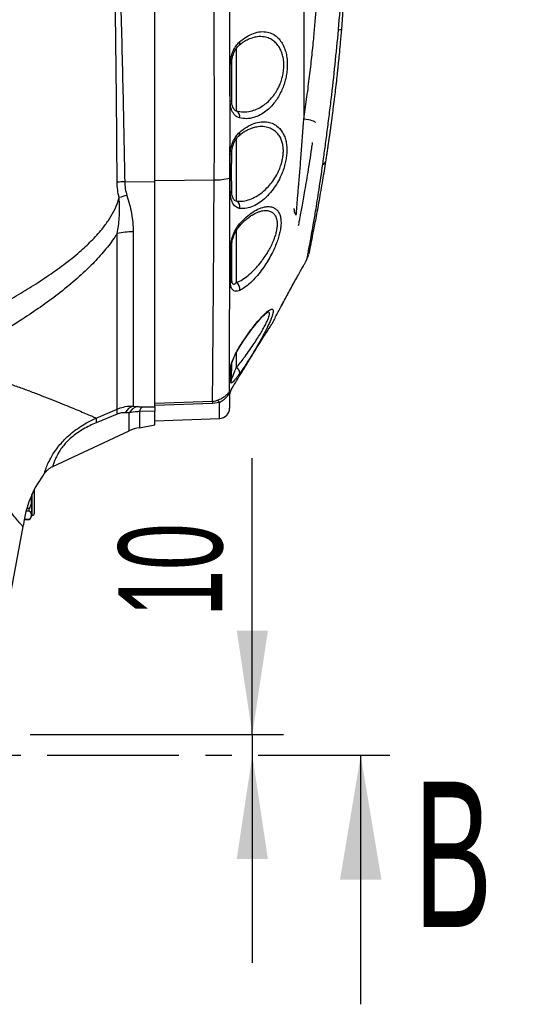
# Model space of a CAD drawing. Extents: x 0 to 8410, y 0 to 5940.
# Tile 81 of 110: x 5861 to 6109, y 4009 to 4484. Entities that reach past the tile are written whole.
import ezdxf

# ---------------------------------------------------------------- set-up
doc = ezdxf.new("R2010")
doc.units = 0
doc.header["$LTSCALE"] = 10
doc.linetypes.add('CENTER', pattern=[10.16, 6.35, -1.27, 1.27, -1.27])
doc.layers.get('0').update_dxf_attribs({"linetype": 'CONTINUOUS'})
doc.styles.add('SLDTEXTSTYLE0', font='TXT', dxfattribs={"width": 0.605})
doc.dimstyles.new('SLDDIMSTYLE11', dxfattribs={"dimtxt": 50, "dimasz": 50, "dimexe": 0, "dimexo": 0.0625, "dimgap": 12.5, "dimtad": 1, "dimdec": 1, "dimrnd": 1e-09, "dimzin": 12, "dimtxsty": 'SLDTEXTSTYLE0', "dimsah": 1, "dimcen": 0.09, "dimazin": 3, "dimtfac": 1, "dimtmove": 0, "dimatfit": 3, "dimtolj": 1, "dimtzin": 12})

# ---------------------------------------------------------------- blocks, each defined once
blk = doc.blocks.new('_D_18')
at = {"color": 7, "linetype": 'CONTINUOUS'}
for p, q in [((5973.03, 4139.45), (5973.03, 4272.62)), ((5866.08, 4139.45), (5988.03, 4139.45)), ((5973.03, 4139.45), (5973.03, 4129.45)), ((5973.03, 4129.45), (5973.03, 4029.45))]:
    blk.add_line(p, q, dxfattribs=at)
for points in [[(5973.03, 4139.45), (5980.53, 4189.45), (5965.53, 4189.45)], [(5973.03, 4129.45), (5965.53, 4079.45), (5980.53, 4079.45)]]:
    blk.add_solid(points, dxfattribs=at)
at = {"color": 7, "linetype": 'CONTINUOUS', "insert": (5908.57, 4196.24), "char_height": 50, "attachment_point": 1, "rotation": 90, "style": 'SLDTEXTSTYLE0'}
blk.add_mtext('10', dxfattribs=at)

msp = doc.modelspace()

# ---------------------------------------------------------------- linework, layer by layer
at = {"color": 7, "linetype": 'CONTINUOUS'}
for p, q in [((5926.080932, 4405.843678), (5926.080932, 4611.9172)), ((5963.080947, 4462.803903), (5963.080947, 4456.613126)), ((5963.080947, 4451.112094), (5963.080947, 4444.923224)), ((5965.192591, 4439.921441), (5965.304469, 4439.859333)), ((5963.080947, 4419.274631), (5963.080947, 4414.573612)), ((5926.080932, 4297.262373), (5926.080932, 4405.843678)), ((5963.080947, 4405.961099), (5963.080947, 4401.203218)), ((5976.689999, 4391.313734), (5976.502155, 4391.262116)), ((5963.080947, 4374.801102), (5963.080947, 4369.884553)), ((5999.01471, 4367.734733), (5999.306237, 4368.322554)), ((5963.080947, 4362.766447), (5963.080947, 4358.19334)), ((5987.154638, 4346.067729), (5987.171983, 4346.086445)), ((5988.199835, 4348.026099), (5988.217418, 4348.044934)), ((5963.080947, 4317.904654), (5963.080947, 4315.944138)), ((5963.080947, 4312.082233), (5963.080947, 4315.498653)), ((5963.080947, 4312.082233), (5963.080947, 4310.676994)), ((5962.08093, 4302.800717), (5962.08093, 4296.713176)), ((5962.852542, 4305.460753), (5962.742751, 4305.269303)), ((5926.080932, 4288.571301), (5926.080932, 4295.185866)), ((5918.673982, 4287.265244), (5926.080932, 4288.571301)), ((5926.080932, 4290.627542), (5957.255428, 4291.716161)), ((5876.93796, 4268.555346), (5913.69458, 4285.695257)), ((5872.369801, 4264.302912), (5872.795289, 4264.949145)), ((5868.080934, 4252.452912), (5868.080934, 4257.551374)), ((5866.880928, 4252.452912), (5866.880928, 4255.021157)), ((5866.880928, 4245.002928), (5866.880928, 4252.452912)), ((5868.080934, 4246.002975), (5868.080934, 4252.452912)), ((5864.089598, 4247.156444), (5865.580936, 4247.156444)), ((5865.580936, 4248.323503), (5864.406531, 4248.323503)), ((5865.580936, 4247.156444), (5865.580936, 4248.323503)), ((5863.161122, 4243.002954), (5865.580936, 4243.002954)), ((5865.580936, 4243.027034), (5863.165011, 4243.027034)), ((5865.580936, 4243.002954), (5865.580936, 4243.027034)), ((5866.880928, 4245.002928), (5867.080932, 4245.002928)), ((5846.415837, 4152.259889), (5862.599974, 4239.581647)), ((5862.633948, 4239.576759), (5862.793897, 4240.456643)), ((6025.234515, 4009.452925), (6025.234515, 4129.452925))]:
    msp.add_line(p, q, dxfattribs=at)
at = {"color": 8, "linetype": 'CONTINUOUS'}
for p, q in [((5997.81925, 4498.590174), (5997.81925, 4435.949388)), ((5965.304469, 4470.019999), (5965.304469, 4439.859333)), ((5965.304469, 4426.424446), (5965.304469, 4396.485868)), ((5911.569988, 4405.712547), (5926.080932, 4405.843678)), ((5926.080932, 4406.406584), (5954.679732, 4406.66503)), ((5964.690422, 4396.746697), (5965.304469, 4396.485868)), ((5907.936026, 4296.224179), (5907.936026, 4380.852404)), ((5915.690397, 4381.634536), (5915.690397, 4297.695222)), ((5965.304469, 4382.287326), (5965.304469, 4357.171717)), ((5987.154638, 4346.067729), (5988.199835, 4348.026099)), ((5965.304469, 4323.34775), (5965.304469, 4316.189709)), ((5962.08093, 4302.800717), (5962.056195, 4303.090754)), ((5926.080932, 4299.125018), (5953.855817, 4300.04293)), ((5953.855817, 4298.843565), (5926.080932, 4297.954264)), ((5957.255428, 4299.360218), (5953.855817, 4298.843565)), ((5957.255428, 4291.716161), (5957.255428, 4299.360218)), ((5897.894, 4291.905346), (5907.936026, 4296.224179)), ((5907.936026, 4293.801847), (5897.894, 4289.670172)), ((5913.69458, 4294.441047), (5911.813219, 4294.490161)), ((5913.69458, 4285.695257), (5913.69458, 4294.441047)), ((5915.690397, 4297.695222), (5917.571773, 4297.484937)), ((5926.080932, 4295.185866), (5918.673982, 4295.037093)), ((5918.673982, 4295.037093), (5918.673982, 4287.265244)), ((5920.061474, 4297.337356), (5926.080932, 4297.262373)), ((5867.080932, 4252.452912), (5867.080932, 4255.435052)), ((5867.080932, 4245.002928), (5867.080932, 4252.452912))]:
    msp.add_line(p, q, dxfattribs=at)
at = {"color": 7, "linetype": 'CENTER'}
msp.add_line((5366.207575, 4129.452925), (6045.234515, 4129.452925), dxfattribs=at)
at = {"color": 8, "linetype": 'CONTINUOUS', "flags": 128}
for points in [[(5963.080947, 4462.803903), (5963.069831, 4462.738099), (5963.036661, 4462.672653), (5962.981586, 4462.60828), (5962.905114, 4462.545338), (5962.80772, 4462.484303), (5962.690179, 4462.425652), (5962.553357, 4462.369742), (5962.398236, 4462.317052)], [(5963.080947, 4444.923224), (5963.069682, 4444.856467), (5963.036035, 4444.790306), (5962.980245, 4444.725099), (5962.9027, 4444.661322), (5962.804024, 4444.599571), (5962.684934, 4444.540324), (5962.546324, 4444.483819), (5962.389235, 4444.430652)], [(6003.450577, 4434.259), (6003.364538, 4434.447589), (6003.062432, 4434.659066), (6002.555345, 4434.885564), (6001.861994, 4435.118737), (6001.007979, 4435.350003), (6000.024771, 4435.570898), (5998.948609, 4435.773077), (5997.81925, 4435.949388)], [(5963.080947, 4419.274631), (5963.069652, 4419.206443), (5963.035916, 4419.138851), (5962.979977, 4419.072213), (5962.902223, 4419.007125), (5962.803279, 4418.944063), (5962.683861, 4418.883505), (5962.544863, 4418.825808), (5962.387358, 4418.771567)], [(5967.02448, 4326.514425), (5967.071329, 4326.416197), (5967.065041, 4326.38866)]]:
    msp.add_lwpolyline(points, dxfattribs=at)
at = {"color": 8, "linetype": 'CONTINUOUS'}
for centre, radius, start, end in [((5965.276257, 4472.525624), 1.708001, 316.04544389, 20.65635597), ((5964.247415, 4437.327239), 2.743877, 341.93320546, 67.34131163), ((5965.296138, 4428.934617), 1.673979, 316.20837429, 21.34493937), ((5955.303499, 4433.492953), 26.835174, 268.66807687, 284.61800365), ((5913.503236, 4330.458456), 75.278919, 91.47158262, 94.25098596), ((5928.628106, 4335.16431), 65.968487, 104.04162919, 107.41405651), ((5962.262702, 4401.447218), 0.853851, 280.40567727, 343.3954683), ((5964.06489, 4393.779406), 2.976826, 342.31344739, 65.3918725), ((5965.852458, 4384.995428), 1.15917, 323.49079185, 23.78574525), ((5916.212318, 4337.62897), 44.008661, 90.67951594, 100.83962024), ((5961.91127, 4374.915628), 1.17527, 297.75343291, 354.40785085), ((5961.59282, 4358.264103), 1.489809, 306.88774386, 357.27754232), ((5963.488282, 4354.120533), 3.550811, 348.70334463, 59.23719335), ((5960.5038, 4317.915525), 2.577171, 323.06756803, 359.75831378), ((5963.949251, 4313.39432), 3.106576, 2.56977802, 64.13567305), ((5960.258063, 4310.681127), 2.822887, 325.29095089, 359.9161182), ((5964.166055, 4303.205429), 2.619248, 152.43951324, 180.56056606), ((5967.054755, 4302.729969), 5.011564, 146.98240445, 175.87168661), ((5975.878779, 4299.443247), 22.031124, 178.44022891, 181.55977109), ((5955.123613, 4298.302599), 2.379747, 26.38657064, 65.18090232), ((5912.676278, 4295.013013), 4.892536, 165.66718836, 194.33281164), ((5917.931468, 4291.036537), 7.025701, 108.60135647, 150.55617623), ((5919.632815, 4290.868402), 6.93011, 107.30174709, 148.96745088), ((5922.997984, 4293.997496), 4.447219, 131.32295364, 166.48125424), ((5902.516988, 4290.787759), 4.756156, 166.40973539, 193.59026461)]:
    msp.add_arc(centre, radius, start, end, dxfattribs=at)
at = {"color": 7, "linetype": 'CONTINUOUS'}
for centre, radius, start, end in [((5957.080933, 4296.71312), 5, 272, 0), ((5922.146944, 4267.569089), 20, 100, 115), ((5913.460012, 4233.992793), 51.102038, 143.58822849, 172.73742008), ((5867.080933, 4246.002925), 1, 270, 360), ((5863.922927, 4245.503128), 3, 303.55027599, 350.4019889)]:
    msp.add_arc(centre, radius, start, end, dxfattribs=at)
at = {"color": 8, "linetype": 'CONTINUOUS'}
for points, knots in [([(5907.923137, 4405.530276), (5907.827525, 4420.023695), (5907.636301, 4449.01049), (5907.124927, 4487.654535), (5906.48234, 4521.465077), (5905.654876, 4550.440045), (5904.531926, 4575.09943), (5903.269801, 4595.449025), (5902.276749, 4606.13007), (5901.780118, 4611.471715)], [0, 0, 0, 0, 0.210906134, 0.4218116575, 0.5624704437, 0.7031298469, 0.8437755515, 0.9218713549, 1, 1, 1, 1]), ([(5902.929639, 4611.790004), (5903.492998, 4606.420234), (5904.62002, 4595.677796), (5906.126387, 4575.273501), (5907.543312, 4550.596209), (5908.717467, 4521.644514), (5909.768679, 4487.845083), (5910.750714, 4449.201491), (5911.296896, 4420.20889), (5911.569988, 4405.712547)], [0, 0, 0, 0, 0.0785265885, 0.1570955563, 0.2975258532, 0.4379697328, 0.5784123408, 0.7892055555, 1, 1, 1, 1]), ([(5954.679732, 4406.66503), (5954.736415, 4415.25034), (5954.849781, 4432.421206), (5954.671226, 4466.760747), (5954.56627, 4509.687167), (5954.141104, 4552.61015), (5954.11055, 4586.952681), (5954.022506, 4604.123093), (5953.978484, 4612.708273)], [0, 0, 0, 0, 0.12499157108, 0.24998670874, 0.49998892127, 0.7499939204, 0.87499733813, 1, 1, 1, 1]), ([(5961.888229, 4613.907042), (5961.891644, 4607.463619), (5961.908721, 4575.246909), (5962.039645, 4524.684752), (5962.052076, 4471.468391), (5962.154547, 4434.90136), (5962.102171, 4416.651362), (5962.075983, 4407.526436)], [0, 0, 0, 0, 0.0936848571, 0.4684184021, 0.7342062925, 0.867104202, 1, 1, 1, 1]), ([(5871.085142, 4603.083792), (5870.36955, 4599.533608), (5868.938367, 4592.433243), (5866.190244, 4581.849245), (5863.001546, 4571.327629), (5859.313029, 4560.838378), (5855.146671, 4550.438725), (5850.484764, 4540.112201), (5845.353195, 4529.935405), (5839.0563, 4518.674861), (5831.85592, 4507.206172), (5823.683114, 4495.62754), (5815.963555, 4485.763447), (5808.340553, 4476.880595), (5800.895185, 4468.889761), (5793.093249, 4461.186199), (5783.296846, 4452.304059), (5772.770573, 4443.795805), (5761.512121, 4435.784152), (5751.483405, 4429.391545), (5741.966104, 4424.02955), (5733.073551, 4419.547634), (5727.576403, 4417.157788), (5724.827857, 4415.962877)], [0, 0, 0, 0, 0.0446998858, 0.0893997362, 0.1345839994, 0.1797683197, 0.2256770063, 0.2715860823, 0.3180067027, 0.3644275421, 0.4283285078, 0.4820944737, 0.5358601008, 0.5796158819, 0.6233710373, 0.6676135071, 0.7118557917, 0.7829021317, 0.8308953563, 0.8789231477, 0.926910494, 0.9634556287, 1, 1, 1, 1]), ([(6014.54935, 4479.017439), (6015.051499, 4485.25846), (6016.056006, 4497.74307), (6017.072202, 4516.513849), (6017.760512, 4535.312592), (6017.889314, 4547.859145), (6017.953728, 4554.133716)], [0, 0, 0, 0, 0.24974091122, 0.49958462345, 0.74974070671, 1, 1, 1, 1]), ([(5997.81925, 4435.949388), (5998.053204, 4437.529072), (5998.522719, 4440.699294), (5999.199009, 4445.545204), (5999.85129, 4450.444229), (6000.463898, 4455.30302), (6001.031919, 4460.061613), (6001.554604, 4464.6944), (6002.038235, 4469.239179), (6002.474042, 4473.590429), (6002.862694, 4477.713901), (6003.205775, 4481.58029), (6003.510511, 4485.228402), (6003.774769, 4488.589), (6004.000794, 4491.635895), (6004.191219, 4494.34734), (6004.352, 4496.755973), (6004.433204, 4498.041055), (6004.473959, 4498.686018)], [0, 0, 0, 0, 0.0613738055, 0.1231693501, 0.186299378, 0.2498948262, 0.3114627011, 0.3734639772, 0.4361414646, 0.4997477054, 0.5609324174, 0.6225498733, 0.6848353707, 0.7480345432, 0.8098679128, 0.8721468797, 0.9358325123, 1, 1, 1, 1]), ([(6006.950115, 4414.039674), (6007.283091, 4416.469457), (6007.952485, 4421.354133), (6008.988836, 4429.124027), (6010.000157, 4437.192111), (6012.127633, 4453.858935), (6013.471676, 4467.817016), (6014.549618, 4479.011598)], [0, 0, 0, 0, 0.1195757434, 0.2403871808, 0.3650400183, 0.4907530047, 1, 1, 1, 1]), ([(6014.54935, 4479.017439), (6014.946985, 4479.034327), (6015.739445, 4479.067983), (6015.86723, 4479.168874), (6015.930896, 4479.219141)], [0, 0, 0, 0, 0.5017741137, 1, 1, 1, 1]), ([(6014.549618, 4479.011598), (6014.54958, 4479.012556), (6014.549501, 4479.01453), (6014.549401, 4479.01645), (6014.54935, 4479.017439)], [0, 0, 0, 0, 0.4851117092, 1, 1, 1, 1]), ([(6014.549618, 4479.011598), (6014.947112, 4479.029429), (6015.739347, 4479.06497), (6015.867194, 4479.16787), (6015.930896, 4479.219141)], [0, 0, 0, 0, 0.5017379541, 1, 1, 1, 1]), ([(5965.304469, 4439.859333), (5966.425019, 4439.661914), (5968.694208, 4439.262125), (5972.004459, 4439.661673), (5975.130409, 4440.65514), (5977.825344, 4442.09812), (5980.248878, 4443.93937), (5982.237884, 4445.941081), (5983.960237, 4448.175594), (5985.324959, 4450.437356), (5986.444142, 4452.835718), (5987.285777, 4455.246512), (5987.882727, 4457.768497), (5988.210138, 4460.356555), (5988.234056, 4463.008006), (5987.923234, 4465.561853), (5987.296013, 4467.910669), (5986.347156, 4470.073533), (5985.053339, 4471.995003), (5983.322726, 4473.676505), (5981.197174, 4474.930876), (5978.533084, 4475.663902), (5975.799844, 4475.779726), (5973.877733, 4475.262222), (5973.075901, 4475.046339)], [0, 0, 0, 0, 0.0657722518, 0.1331933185, 0.1898341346, 0.2475641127, 0.2940275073, 0.3413311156, 0.379864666, 0.4191554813, 0.4526548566, 0.4869214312, 0.5192903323, 0.5526394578, 0.5876019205, 0.6239353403, 0.6591229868, 0.695435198, 0.7374028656, 0.780621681, 0.8331080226, 0.8870694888, 0.9528896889, 1, 1, 1, 1]), ([(5966.874455, 4473.128142), (5967.984623, 4474.014304), (5970.205308, 4475.786907), (5973.64951, 4477.398484), (5977.060789, 4478.184204), (5980.15056, 4478.028965), (5982.840111, 4477.080014), (5984.971782, 4475.608137), (5986.714763, 4473.645791), (5988.011693, 4471.45743), (5988.963719, 4468.984275), (5989.593845, 4466.344786), (5989.902976, 4463.449457), (5989.885568, 4460.477772), (5989.552611, 4457.54012), (5988.960807, 4454.702713), (5988.110421, 4451.957382), (5986.99335, 4449.240767), (5985.615682, 4446.6451), (5983.894419, 4444.077608), (5981.88756, 4441.740254), (5979.460562, 4439.569575), (5976.740855, 4437.816521), (5973.606547, 4436.549006), (5970.261299, 4435.940734), (5967.990989, 4436.297791), (5966.856008, 4436.476293)], [0, 0, 0, 0, 0.0568847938, 0.1137875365, 0.1711509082, 0.2284809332, 0.2744137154, 0.3203037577, 0.3574509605, 0.394562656, 0.4260972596, 0.4576122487, 0.4892659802, 0.5209131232, 0.5500364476, 0.5791696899, 0.6089198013, 0.6386863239, 0.672495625, 0.706323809, 0.7466864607, 0.7870712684, 0.8361059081, 0.8851600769, 0.9425887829, 1, 1, 1, 1]), ([(5962.398236, 4462.317052), (5962.465902, 4463.322506), (5962.604094, 4465.375904), (5963.61277, 4468.516503), (5965.061524, 4471.271665), (5966.307934, 4472.548013), (5966.874455, 4473.128142)], [0, 0, 0, 0, 0.2385695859, 0.4872207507, 0.7669303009, 1, 1, 1, 1]), ([(5962.389235, 4444.430652), (5962.389975, 4446.363753), (5962.392256, 4452.32468), (5962.395825, 4458.287767), (5962.398236, 4462.317052)], [0, 0, 0, 0, 0.3242954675, 1, 1, 1, 1]), ([(5966.856008, 4436.476293), (5966.270114, 4436.705636), (5964.987261, 4437.207798), (5963.457689, 4439.209347), (5962.534715, 4441.778165), (5962.430271, 4443.682456), (5962.389235, 4444.430652)], [0, 0, 0, 0, 0.2402738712, 0.5260959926, 0.8138032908, 1, 1, 1, 1]), ([(5994.144683, 4389.594021), (5994.170794, 4389.90692), (5994.223191, 4390.534804), (5994.344638, 4391.979961), (5994.499213, 4393.810544), (5994.689998, 4396.060301), (5994.914173, 4398.70273), (5995.171834, 4401.746564), (5995.462154, 4405.200904), (5995.766507, 4408.866884), (5996.074941, 4412.643486), (5996.382097, 4416.478965), (5996.70113, 4420.558147), (5997.02181, 4424.777787), (5997.338409, 4429.080928), (5997.602966, 4432.797791), (5997.761567, 4435.108868), (5997.81925, 4435.949388)], [0, 0, 0, 0, 0.0695515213, 0.1395665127, 0.2110760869, 0.2831234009, 0.3546803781, 0.4268045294, 0.500779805, 0.5754137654, 0.6396040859, 0.7042371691, 0.7702661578, 0.8367811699, 0.8999929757, 0.9636282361, 1, 1, 1, 1]), ([(5965.304469, 4396.485868), (5966.429421, 4396.418357), (5968.555348, 4396.290777), (5971.794835, 4397.127361), (5974.881677, 4398.552368), (5977.922157, 4400.66059), (5980.606335, 4403.198741), (5982.934001, 4406.063359), (5984.660337, 4408.786419), (5985.987174, 4411.490001), (5986.883398, 4413.902053), (5987.493943, 4416.309382), (5987.887709, 4418.629654), (5988.024062, 4420.971951), (5987.846238, 4423.207503), (5987.349043, 4425.258683), (5986.518914, 4427.180144), (5985.325681, 4428.906817), (5983.671556, 4430.472493), (5981.597873, 4431.654607), (5978.919675, 4432.350773), (5976.174892, 4432.438665), (5974.231746, 4431.901548), (5973.445003, 4431.684079)], [0, 0, 0, 0, 0.07107314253, 0.13431363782, 0.19900154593, 0.26171310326, 0.32605028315, 0.37588757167, 0.42702878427, 0.46255306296, 0.49893587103, 0.5298045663, 0.56140646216, 0.59360413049, 0.62697330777, 0.65933128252, 0.69274139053, 0.73340999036, 0.7752497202, 0.82862821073, 0.88349339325, 0.95282867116, 1, 1, 1, 1]), ([(5966.855292, 4429.543915), (5967.999448, 4430.456038), (5970.288159, 4432.280601), (5973.844676, 4433.956734), (5977.366855, 4434.798292), (5980.521297, 4434.677092), (5983.227637, 4433.767414), (5985.309068, 4432.371318), (5986.98116, 4430.536329), (5988.177294, 4428.543276), (5989.010281, 4426.314962), (5989.511709, 4423.977459), (5989.691926, 4421.416536), (5989.568092, 4418.773771), (5989.180813, 4416.129803), (5988.571731, 4413.421498), (5987.681947, 4410.658976), (5986.366781, 4407.577742), (5984.63143, 4404.427041), (5982.309557, 4401.115064), (5979.59989, 4398.124191), (5976.550426, 4395.611404), (5973.430554, 4393.856584), (5970.164859, 4392.764165), (5968.030163, 4392.836668), (5966.901009, 4392.875018)], [0, 0, 0, 0, 0.0590659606, 0.1181524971, 0.1778249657, 0.2374580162, 0.2836321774, 0.3297608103, 0.3654748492, 0.4011430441, 0.430225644, 0.4592898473, 0.4883892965, 0.5174932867, 0.544815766, 0.5721523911, 0.6035321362, 0.6349377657, 0.6782405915, 0.7215912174, 0.7755860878, 0.8296218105, 0.8841792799, 0.9387362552, 1, 1, 1, 1]), ([(5962.387358, 4418.771567), (5962.453937, 4419.775914), (5962.589963, 4421.827848), (5963.603063, 4424.973045), (5965.054851, 4427.709141), (5966.298826, 4428.976837), (5966.855292, 4429.543915)], [0, 0, 0, 0, 0.2402438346, 0.4908310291, 0.7722337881, 1, 1, 1, 1]), ([(5962.416922, 4400.60741), (5962.414159, 4402.514742), (5962.405451, 4408.526676), (5962.394699, 4414.614888), (5962.387358, 4418.771567)], [0, 0, 0, 0, 0.3172577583, 1, 1, 1, 1]), ([(5999.304657, 4368.323388), (5999.303936, 4368.319732), (5999.270364, 4368.149501), (5999.393636, 4368.7766), (5999.682373, 4370.255607), (6000.150313, 4372.685648), (6000.780129, 4376.0266), (6001.556098, 4380.256928), (6002.44064, 4385.238139), (6003.378251, 4390.726497), (6004.323143, 4396.504525), (6005.176667, 4401.938823), (6006.058007, 4407.771381), (6006.650322, 4411.929211), (6006.948833, 4414.024653)], [0, 0, 0, 0, 0.0024250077, 0.1129033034, 0.2020808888, 0.292237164, 0.4019236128, 0.4914790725, 0.5820052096, 0.6922353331, 0.7676832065, 0.8443072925, 0.921534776, 1, 1, 1, 1]), ([(6008.299236, 4415.561619), (6008.206335, 4415.273359), (6008.019901, 4414.694879), (6007.306662, 4414.248566), (6006.948833, 4414.024653)], [0, 0, 0, 0, 0.4983056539, 1, 1, 1, 1]), ([(6006.948833, 4414.024653), (6006.949054, 4414.027148), (6006.949491, 4414.032104), (6006.949908, 4414.037162), (6006.950115, 4414.039674)], [0, 0, 0, 0, 0.5034144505, 1, 1, 1, 1]), ([(6006.950115, 4414.039674), (6007.307871, 4414.261144), (6008.020955, 4414.702582), (6008.206687, 4415.275924), (6008.299236, 4415.561619)], [0, 0, 0, 0, 0.5017030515, 1, 1, 1, 1]), ([(5962.075983, 4407.526436), (5962.057326, 4403.710235), (5962.019944, 4396.064295), (5962.014499, 4385.008107), (5962.018174, 4374.352734), (5962.006645, 4364.219384), (5961.979536, 4354.678274), (5961.960338, 4345.769551), (5961.941394, 4337.55397), (5961.92245, 4330.106384), (5961.904595, 4323.492838), (5961.889806, 4317.727689), (5961.876459, 4312.846371), (5961.865115, 4309.218905), (5961.854369, 4306.636984), (5961.847579, 4305.210124), (5961.844789, 4304.586491), (5961.844032, 4304.417315)], [0, 0, 0, 0, 0.07254519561, 0.14534773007, 0.2181471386, 0.29068799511, 0.36312462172, 0.4358187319, 0.50851281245, 0.580950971, 0.65328415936, 0.72587286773, 0.79846285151, 0.87079882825, 0.92526224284, 0.97972550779, 1, 1, 1, 1]), ([(5908.885394, 4398.10926), (5908.614893, 4399.316933), (5908.070156, 4401.748954), (5907.972367, 4404.264087), (5907.923137, 4405.530276)], [0, 0, 0, 0, 0.4965716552, 1, 1, 1, 1]), ([(5911.569988, 4405.712547), (5911.633939, 4404.60772), (5911.762998, 4402.378094), (5912.334215, 4400.240174), (5912.622382, 4399.161639)], [0, 0, 0, 0, 0.4955213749, 1, 1, 1, 1]), ([(5953.855817, 4300.04293), (5953.862495, 4300.655876), (5953.87585, 4301.881779), (5953.906661, 4304.838257), (5953.943368, 4308.773458), (5953.988791, 4313.856904), (5954.040847, 4319.850353), (5954.100375, 4326.71868), (5954.165207, 4334.441857), (5954.233733, 4342.949433), (5954.304983, 4352.167946), (5954.386774, 4362.028838), (5954.451578, 4372.48761), (5954.500329, 4383.471177), (5954.560469, 4394.862273), (5954.640025, 4402.735462), (5954.679732, 4406.66503)], [0, 0, 0, 0, 0.0639039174, 0.1278090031, 0.2003823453, 0.2732155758, 0.3460478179, 0.4186215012, 0.4911619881, 0.5639617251, 0.6367613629, 0.709302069, 0.7818480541, 0.8546526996, 0.9274560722, 1, 1, 1, 1]), ([(5819.083755, 4329.614463), (5825.513923, 4332.755122), (5838.372716, 4339.035686), (5853.870752, 4347.534345), (5865.73226, 4354.601964), (5874.085108, 4359.959924), (5882.189986, 4365.710636), (5889.360216, 4371.465118), (5895.573147, 4377.17741), (5900.201752, 4382.251698), (5903.801668, 4387.092192), (5906.441752, 4391.558182), (5908.065624, 4395.294054), (5908.713133, 4397.517691), (5908.885394, 4398.10926)], [0, 0, 0, 0, 0.1871876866, 0.3743304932, 0.4600617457, 0.5458986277, 0.6316210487, 0.7171964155, 0.7833249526, 0.8493905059, 0.8942217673, 0.9391526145, 0.9838123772, 1, 1, 1, 1]), ([(5907.936026, 4380.852404), (5908.158258, 4382.079843), (5908.603636, 4384.53977), (5908.966221, 4388.317643), (5909.103769, 4392.150767), (5909.031774, 4395.424869), (5908.923309, 4397.413958), (5908.885394, 4398.10926)], [0, 0, 0, 0, 0.2180164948, 0.4369299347, 0.6584006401, 0.8805911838, 1, 1, 1, 1]), ([(5912.622382, 4399.161639), (5913.056237, 4397.723875), (5913.925246, 4394.844042), (5914.926139, 4390.480642), (5915.571023, 4386.055562), (5915.650497, 4383.112228), (5915.690397, 4381.634536)], [0, 0, 0, 0, 0.2469436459, 0.4946267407, 0.7462787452, 1, 1, 1, 1]), ([(5966.901009, 4392.875018), (5966.207842, 4393.093688), (5964.818562, 4393.531957), (5963.544804, 4395.350698), (5962.84761, 4397.219667), (5962.492582, 4398.821914), (5962.442008, 4400.015415), (5962.416922, 4400.60741)], [0, 0, 0, 0, 0.28476684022, 0.57074365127, 0.71465364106, 0.85846392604, 1, 1, 1, 1]), ([(5966.913168, 4385.462942), (5967.956452, 4386.582362), (5970.043356, 4388.821563), (5973.303967, 4391.291359), (5976.542122, 4393.025417), (5979.39044, 4393.807465), (5981.763032, 4393.801661), (5983.527604, 4393.247558), (5984.904242, 4392.221537), (5985.91697, 4390.845731), (5986.595333, 4389.005691), (5986.891152, 4386.86041), (5986.823076, 4384.530574), (5986.48604, 4382.163043), (5985.895743, 4379.697954), (5985.067204, 4377.091833), (5983.997661, 4374.376644), (5982.623596, 4371.422903), (5980.990593, 4368.404982), (5978.99267, 4365.195929), (5976.742566, 4362.074296), (5974.153328, 4359.011011), (5971.403326, 4356.341826), (5968.949896, 4354.473888), (5967.498543, 4353.704867), (5966.970299, 4353.424969)], [0, 0, 0, 0, 0.0611853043, 0.1223903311, 0.184258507, 0.2460761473, 0.2914144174, 0.3367011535, 0.3724186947, 0.4081004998, 0.4441871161, 0.4802503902, 0.5110516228, 0.5418609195, 0.572101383, 0.6023571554, 0.6366393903, 0.6709431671, 0.7122099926, 0.753498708, 0.8032821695, 0.8530821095, 0.9102024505, 0.9673167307, 1, 1, 1, 1]), ([(5993.080919, 4392.852964), (5993.08635, 4392.67265), (5993.109246, 4391.912532), (5993.392076, 4390.753948), (5993.930027, 4389.924851), (5994.144683, 4389.594021)], [0, 0, 0, 0, 0.1574686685, 0.6638099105, 1, 1, 1, 1]), ([(5965.304469, 4357.171717), (5965.830223, 4357.394114), (5967.271781, 4358.003903), (5969.710802, 4359.533175), (5972.435164, 4361.76114), (5975.017992, 4364.369522), (5977.250002, 4367.041591), (5979.247932, 4369.828432), (5980.870212, 4372.445446), (5982.249327, 4375.037705), (5983.313861, 4377.405848), (5984.150938, 4379.703918), (5984.74022, 4381.853318), (5985.089555, 4383.94166), (5985.158592, 4385.898425), (5984.911187, 4387.672859), (5984.493062, 4388.760887), (5983.927426, 4389.738812), (5983.199267, 4390.583911), (5981.835304, 4391.418348), (5980.074246, 4391.805536), (5978.302967, 4391.812792), (5977.115036, 4391.445242), (5976.689999, 4391.313734)], [0, 0, 0, 0, 0.0420309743, 0.1152441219, 0.1902588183, 0.2545354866, 0.3201117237, 0.3731984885, 0.4272739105, 0.4708629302, 0.5153016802, 0.5531191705, 0.5918163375, 0.6296818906, 0.6688042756, 0.7090340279, 0.7508238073, 0.7590281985, 0.8036697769, 0.8496725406, 0.9074915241, 0.9669008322, 1, 1, 1, 1]), ([(5962.458556, 4373.875561), (5962.525072, 4374.81358), (5962.656247, 4376.663404), (5963.584366, 4379.794876), (5964.970855, 4382.914722), (5966.270618, 4384.619947), (5966.913168, 4385.462942)], [0, 0, 0, 0, 0.23433191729, 0.46211545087, 0.73409135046, 1, 1, 1, 1]), ([(5907.936026, 4380.852404), (5907.421838, 4380.062829), (5905.365112, 4376.904572), (5901.27465, 4371.68071), (5895.009867, 4364.947325), (5887.758586, 4358.233306), (5879.572164, 4351.575422), (5871.051776, 4345.356658), (5861.098478, 4338.66593), (5849.696976, 4331.571257), (5836.823881, 4324.155516), (5828.108849, 4319.511839), (5823.751767, 4317.190232)], [0, 0, 0, 0, 0.02659952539, 0.10639664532, 0.1862533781, 0.28471033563, 0.38337467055, 0.48218085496, 0.58083281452, 0.72051443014, 0.86027114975, 1, 1, 1, 1]), ([(5962.487077, 4357.072535), (5962.484345, 4358.647035), (5962.47833, 4362.114418), (5962.468788, 4367.704638), (5962.46197, 4371.816757), (5962.458556, 4373.875561)], [0, 0, 0, 0, 0.293458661, 0.6462579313, 1, 1, 1, 1]), ([(5966.970299, 4353.424969), (5966.282287, 4353.190436), (5965.248002, 4352.837863), (5964.146346, 4353.202285), (5963.448264, 4353.747684), (5962.921262, 4354.60108), (5962.564063, 4355.687394), (5962.512258, 4356.619472), (5962.487077, 4357.072535)], [0, 0, 0, 0, 0.2888942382, 0.4342926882, 0.5796548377, 0.722446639, 0.865087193, 1, 1, 1, 1]), ([(5963.232492, 4357.290807), (5963.327455, 4357.020372), (5963.543174, 4356.406047), (5964.277562, 4356.330918), (5964.964768, 4356.893581), (5965.304469, 4357.171717)], [0, 0, 0, 0, 0.2845221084, 0.6463245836, 1, 1, 1, 1]), ([(5965.304469, 4316.189709), (5965.914434, 4316.931672), (5967.143077, 4318.426198), (5969.136439, 4321.023261), (5971.26242, 4323.933449), (5973.347945, 4326.955782), (5975.248618, 4329.860613), (5976.833395, 4332.419113), (5978.204366, 4334.772401), (5979.290185, 4336.776771), (5980.163194, 4338.552722), (5980.796857, 4340.037952), (5981.203964, 4341.276331), (5981.361868, 4342.237463), (5981.20706, 4342.83908), (5980.85151, 4343.054038), (5980.455859, 4342.918109), (5980.330919, 4342.875185)], [0, 0, 0, 0, 0.0738409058, 0.1487366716, 0.2381262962, 0.3294480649, 0.4057151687, 0.4834968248, 0.5480385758, 0.6139093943, 0.6709675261, 0.7293943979, 0.785436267, 0.8432362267, 0.9053932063, 0.970124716, 1, 1, 1, 1]), ([(5967.02448, 4326.514425), (5967.910979, 4327.886355), (5969.684085, 4330.63038), (5972.403622, 4334.419642), (5975.064333, 4337.825633), (5977.372942, 4340.479489), (5979.268675, 4342.395143), (5980.68054, 4343.602848), (5981.767886, 4344.291784), (5982.546493, 4344.522807), (5983.022921, 4344.27283), (5983.177465, 4343.574065), (5983.022189, 4342.475422), (5982.623662, 4341.085105), (5981.982776, 4339.39098), (5981.1739, 4337.512624), (5980.496809, 4336.119355), (5980.167811, 4335.442367)], [0, 0, 0, 0, 0.092411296, 0.1848337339, 0.2776663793, 0.3704238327, 0.4398183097, 0.5091556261, 0.5670428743, 0.6248873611, 0.6831273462, 0.7413458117, 0.7935143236, 0.8456963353, 0.8980699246, 0.9504723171, 1, 1, 1, 1]), ([(5962.563847, 4316.366973), (5962.583576, 4316.606923), (5962.623086, 4317.08748), (5963.000721, 4318.473907), (5963.826895, 4320.630639), (5965.263586, 4323.59124), (5966.441861, 4325.547244), (5967.02448, 4326.514425)], [0, 0, 0, 0, 0.1168408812, 0.234001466, 0.4893685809, 0.7475092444, 1, 1, 1, 1]), ([(5823.751767, 4317.190232), (5827.01131, 4316.519615), (5833.541851, 4315.176024), (5841.864107, 4312.909722), (5849.013615, 4310.751428), (5855.07689, 4308.763309), (5860.889305, 4306.736677), (5866.466221, 4304.692517), (5871.780871, 4302.665237), (5876.813748, 4300.683485), (5881.507732, 4298.788204), (5885.737833, 4297.046435), (5889.493569, 4295.477502), (5892.764654, 4294.095912), (5895.639958, 4292.871761), (5897.141724, 4292.227882), (5897.894, 4291.905346)], [0, 0, 0, 0, 0.0937273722, 0.187784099, 0.2551109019, 0.3225353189, 0.3902510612, 0.4580690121, 0.5271200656, 0.5962981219, 0.6659141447, 0.7356984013, 0.8012520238, 0.8669930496, 0.933373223, 1, 1, 1, 1]), ([(5962.578629, 4309.073749), (5962.577507, 4309.623601), (5962.574913, 4310.894402), (5962.570086, 4313.281545), (5962.565929, 4315.337444), (5962.563847, 4316.366973)], [0, 0, 0, 0, 0.275757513, 0.6373225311, 1, 1, 1, 1]), ([(5967.052703, 4313.533607), (5966.71144, 4313.056893), (5966.028922, 4312.103476), (5965.091488, 4310.901263), (5964.251149, 4309.918151), (5963.404377, 4309.071119), (5962.732361, 4308.620638), (5962.62397, 4308.940109), (5962.578629, 4309.073749)], [0, 0, 0, 0, 0.14800774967, 0.29601245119, 0.44408161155, 0.5920977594, 0.82936823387, 1, 1, 1, 1]), ([(5963.080947, 4310.676994), (5963.103673, 4310.760225), (5963.158308, 4310.960322), (5963.573235, 4311.980647), (5964.290634, 4313.698638), (5964.968189, 4315.363443), (5965.304469, 4316.189709)], [0, 0, 0, 0, 0.17173997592, 0.41288667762, 0.7086073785, 1, 1, 1, 1]), ([(5956.122522, 4300.462546), (5956.557909, 4300.625667), (5957.649133, 4301.034501), (5959.322838, 4302.000953), (5960.744714, 4303.178776), (5961.494562, 4303.994761), (5961.77537, 4304.334294), (5961.844032, 4304.417315)], [0, 0, 0, 0, 0.19118851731, 0.47918273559, 0.72765164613, 0.93340699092, 1, 1, 1, 1]), ([(5961.546932, 4303.179803), (5961.395397, 4302.978094), (5961.151203, 4302.653045), (5960.54167, 4301.897766), (5959.631159, 4300.944865), (5958.409723, 4300.003212), (5957.583036, 4299.54271), (5957.255428, 4299.360218)], [0, 0, 0, 0, 0.15084627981, 0.24308465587, 0.49595195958, 0.80025076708, 1, 1, 1, 1]), ([(5962.056195, 4303.090754), (5962.040963, 4303.173353), (5962.00533, 4303.366586), (5961.889162, 4303.4841), (5961.695952, 4303.360127), (5961.591513, 4303.233749), (5961.546932, 4303.179803)], [0, 0, 0, 0, 0.3116662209, 0.7291116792, 0.8843684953, 1, 1, 1, 1]), ([(5961.844032, 4304.417315), (5962.031204, 4304.654171), (5962.453659, 4305.188765), (5962.738988, 4305.442494), (5962.820772, 4305.455645), (5962.852542, 4305.460753)], [0, 0, 0, 0, 0.3272706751, 0.7386622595, 1, 1, 1, 1]), ([(5953.855817, 4300.04293), (5954.382736, 4300.089927), (5955.179277, 4300.160973), (5955.883985, 4300.386282), (5956.122522, 4300.462546)], [0, 0, 0, 0, 0.6615090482, 1, 1, 1, 1]), ([(5907.936026, 4296.224179), (5908.922244, 4296.598314), (5911.115077, 4297.430194), (5913.769136, 4297.734407), (5915.341285, 4297.702342), (5915.690397, 4297.695222)], [0, 0, 0, 0, 0.3886940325, 0.8642530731, 1, 1, 1, 1]), ([(5911.813219, 4294.490161), (5911.639264, 4294.492284), (5910.881043, 4294.501538), (5909.580105, 4294.373971), (5908.434552, 4293.975329), (5907.936026, 4293.801847)], [0, 0, 0, 0, 0.1439567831, 0.6274648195, 1, 1, 1, 1]), ([(5918.673982, 4295.037093), (5918.384106, 4295.013715), (5916.651565, 4294.873985), (5915.038096, 4294.637754), (5913.69458, 4294.441047)], [0, 0, 0, 0, 0.1673124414, 1, 1, 1, 1]), ([(5917.571773, 4297.484937), (5917.603507, 4297.481463), (5918.224441, 4297.41349), (5919.053747, 4297.355439), (5919.916437, 4297.339958), (5920.061474, 4297.337356)], [0, 0, 0, 0, 0.04288291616, 0.83908791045, 1, 1, 1, 1]), ([(5862.529148, 4239.59476), (5862.548087, 4239.572151), (5862.670314, 4239.426231), (5862.252061, 4239.926239), (5861.420029, 4240.915091), (5860.201611, 4242.355901), (5858.054745, 4244.859849), (5855.252859, 4248.064657), (5852.073902, 4251.606092), (5848.697745, 4255.253147), (5845.133626, 4258.981826), (5840.758373, 4263.377181), (5835.404743, 4268.451798), (5829.074424, 4273.973357), (5822.618885, 4279.003895), (5816.167518, 4283.393153), (5809.829317, 4287.048487), (5802.922408, 4290.329786), (5797.775037, 4291.840231), (5795.181868, 4292.601171)], [0, 0, 0, 0, 0.0134100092, 0.0865490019, 0.1152957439, 0.1821881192, 0.2495462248, 0.3182275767, 0.387303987, 0.4411869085, 0.4952131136, 0.5554960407, 0.628260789, 0.7016612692, 0.7753380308, 0.8307397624, 0.8866561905, 0.942899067, 1, 1, 1, 1]), ([(5872.745236, 4264.982166), (5872.745983, 4264.990426), (5872.747752, 4265.009966), (5872.989974, 4265.795121), (5873.498484, 4267.25475), (5874.376002, 4269.506153), (5875.685097, 4272.230945), (5877.366995, 4275.090425), (5879.213565, 4277.73273), (5881.409772, 4280.361153), (5883.980867, 4282.980773), (5887.030463, 4285.568806), (5890.483269, 4288.002456), (5894.123275, 4290.146053), (5896.636822, 4291.318789), (5897.894, 4291.905346)], [0, 0, 0, 0, 0.0660005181, 0.1561401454, 0.2458421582, 0.3443880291, 0.4427955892, 0.5135119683, 0.5841826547, 0.6477947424, 0.7114145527, 0.7839840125, 0.8566183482, 0.9282860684, 1, 1, 1, 1]), ([(5897.894, 4289.670172), (5896.826148, 4289.206998), (5894.6764, 4288.274558), (5891.564233, 4286.590276), (5888.583261, 4284.670371), (5885.990568, 4282.642506), (5883.791633, 4280.569001), (5881.964636, 4278.510318), (5880.439636, 4276.429861), (5879.096081, 4274.199446), (5878.081657, 4272.065747), (5877.335686, 4270.0877), (5876.941126, 4268.741764), (5876.919265, 4268.65599), (5876.909261, 4268.616738)], [0, 0, 0, 0, 0.0711163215, 0.1431679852, 0.2121311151, 0.283078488, 0.3424102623, 0.4037217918, 0.4711988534, 0.5409404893, 0.6396730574, 0.7415562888, 0.8817309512, 1, 1, 1, 1])]:
    msp.add_open_spline(points, degree=3, knots=knots, dxfattribs=at)
at = {"color": 7, "linetype": 'CONTINUOUS'}
for points, knots in [([(6019.080942, 4554.452958), (6019.043496, 4548.183266), (6018.968589, 4535.641136), (6018.350433, 4516.826947), (6017.394159, 4498.012093), (6016.418722, 4485.484385), (6015.930896, 4479.219141)], [0, 0, 0, 0, 0.2497271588, 0.499563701, 0.7497263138, 1, 1, 1, 1]), ([(6015.930896, 4479.219141), (6015.74742, 4477.081693), (6015.498979, 4474.187408), (6015.091255, 4469.781713), (6014.800442, 4466.756949), (6014.498025, 4463.733513), (6014.265349, 4461.466618), (6014.086889, 4459.766483), (6013.980661, 4458.774995), (6013.954317, 4458.527003), (6013.947549, 4458.465092), (6013.943551, 4458.426722), (6013.919993, 4458.211364), (6013.857089, 4457.621038), (6013.713001, 4456.299278), (6013.42108, 4453.656389), (6013.075538, 4450.637798), (6012.718774, 4447.620296), (6012.354143, 4444.603288), (6011.97809, 4441.586993), (6011.590749, 4438.573925), (6011.196092, 4435.563868), (6010.791942, 4432.570175), (6010.380136, 4429.603436), (6009.963461, 4426.655268), (6009.539869, 4423.737325), (6009.110627, 4420.853702), (6008.787043, 4418.716245), (6008.516605, 4416.956516), (6008.35351, 4415.909902), (6008.299236, 4415.561619)], [0, 0, 0, 0, 0.0993316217, 0.1345033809, 0.2048444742, 0.2400155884, 0.2751862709, 0.3103561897, 0.3191500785, 0.3213475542, 0.3218970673, 0.3220338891, 0.3231327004, 0.3319253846, 0.3495119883, 0.3846815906, 0.4550237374, 0.4901952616, 0.5253656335, 0.5957084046, 0.6308783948, 0.666053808, 0.7364257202, 0.7715896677, 0.8067497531, 0.8770723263, 0.9122154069, 0.9473509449, 0.9824798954, 1, 1, 1, 1]), ([(5966.500555, 4471.378865), (5966.618735, 4471.491547), (5967.270135, 4472.112641), (5968.492256, 4473.003459), (5970.146885, 4474.027523), (5971.693947, 4474.750868), (5972.649775, 4475.015982), (5973.073398, 4475.133481)], [0, 0, 0, 0, 0.05367589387, 0.29585918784, 0.54398351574, 0.79789356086, 1, 1, 1, 1]), ([(5963.091289, 4462.847056), (5963.0888, 4462.942927), (5963.076592, 4463.413249), (5963.182328, 4464.387912), (5963.434976, 4465.746011), (5963.86848, 4467.176361), (5964.450001, 4468.547667), (5965.139667, 4469.757093), (5965.854198, 4470.719994), (5966.306698, 4471.139909), (5966.512685, 4471.331062)], [0, 0, 0, 0, 0.029771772, 0.1460542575, 0.281493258, 0.427932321, 0.577789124, 0.7284856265, 0.8764011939, 1, 1, 1, 1]), ([(5963.080947, 4456.613126), (5963.067615, 4455.591776), (5963.042352, 4453.656401), (5963.068567, 4451.928252), (5963.080947, 4451.112094)], [0, 0, 0, 0, 0.5277272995, 1, 1, 1, 1]), ([(5965.167229, 4439.916077), (5965.097623, 4439.936032), (5964.935989, 4439.982371), (5964.58308, 4440.247008), (5964.12401, 4440.791777), (5963.683649, 4441.60359), (5963.32607, 4442.686667), (5963.110799, 4443.808818), (5963.098367, 4444.604683), (5963.093315, 4444.928112)], [0, 0, 0, 0, 0.1179266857, 0.2738393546, 0.4255919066, 0.5847980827, 0.7395430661, 0.8941535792, 1, 1, 1, 1]), ([(5966.499363, 4427.827897), (5966.614462, 4427.937989), (5967.274172, 4428.569), (5968.520389, 4429.483985), (5970.22036, 4430.550944), (5971.883227, 4431.341808), (5972.938871, 4431.649156), (5973.444109, 4431.796255)], [0, 0, 0, 0, 0.04976609, 0.2852436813, 0.526504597, 0.7733819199, 1, 1, 1, 1]), ([(5963.091259, 4419.317784), (5963.088798, 4419.414069), (5963.076823, 4419.882651), (5963.182536, 4420.855719), (5963.436136, 4422.211783), (5963.872309, 4423.642178), (5964.458792, 4425.014234), (5965.155262, 4426.223245), (5965.867123, 4427.173189), (5966.314841, 4427.583541), (5966.512774, 4427.764955)], [0, 0, 0, 0, 0.0302672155, 0.1472987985, 0.2838106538, 0.4314282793, 0.5823070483, 0.7338618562, 0.8823420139, 1, 1, 1, 1]), ([(5995.288585, 4384.69893), (5995.356388, 4385.048996), (5995.492131, 4385.749845), (5995.82958, 4387.510056), (5996.265544, 4389.815357), (5996.81295, 4392.75363), (5997.459252, 4396.2986), (5998.190036, 4400.406804), (5998.993892, 4405.064383), (5999.85119, 4410.196538), (6000.743658, 4415.75901), (6001.494051, 4420.597179), (6001.938349, 4423.642774), (6002.080922, 4424.620094)], [0, 0, 0, 0, 0.0934256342, 0.1870421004, 0.2804331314, 0.3764374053, 0.4726985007, 0.5686678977, 0.6649892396, 0.7616126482, 0.8579267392, 0.9544091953, 1, 1, 1, 1]), ([(5963.080947, 4405.961099), (5963.033725, 4406.79097), (5962.929934, 4408.61496), (5962.959846, 4411.683319), (5963.045712, 4413.73266), (5963.080947, 4414.573612)], [0, 0, 0, 0, 0.3298601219, 0.7250061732, 1, 1, 1, 1]), ([(6008.299236, 4415.561619), (6008.057011, 4414.026179), (6007.571442, 4410.948205), (6006.797838, 4406.244259), (6005.986042, 4401.456793), (6005.145825, 4396.667035), (6004.328582, 4392.146956), (6003.559071, 4388.008389), (6002.849127, 4384.28274), (6002.20813, 4380.98897), (6001.634021, 4378.093804), (6001.102946, 4375.457666), (6000.645359, 4373.219507), (6000.288542, 4371.49445), (6000.124, 4370.705514), (6000.131656, 4370.742147), (6000.1334, 4370.750489)], [0, 0, 0, 0, 0.0594716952, 0.1192181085, 0.1898990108, 0.2610573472, 0.332954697, 0.4058608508, 0.4755723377, 0.5457634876, 0.6164498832, 0.6876404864, 0.7742727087, 0.8618738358, 0.9685460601, 1, 1, 1, 1]), ([(5964.648162, 4396.675649), (5964.595768, 4396.703673), (5964.473908, 4396.768853), (5964.152661, 4397.101583), (5963.774337, 4397.713073), (5963.42751, 4398.590505), (5963.18435, 4399.679562), (5963.065143, 4400.588833), (5963.0877, 4401.135769), (5963.090693, 4401.208344)], [0, 0, 0, 0, 0.12766834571, 0.29693742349, 0.47459170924, 0.63439586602, 0.80291517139, 0.97384844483, 1, 1, 1, 1]), ([(5966.803526, 4384.322348), (5966.906308, 4384.44647), (5967.541757, 4385.213856), (5968.759104, 4386.43253), (5970.439388, 4387.955306), (5972.13361, 4389.23366), (5973.780152, 4390.2507), (5975.331427, 4391.001479), (5976.238102, 4391.269791), (5976.677035, 4391.399684)], [0, 0, 0, 0, 0.0306844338, 0.189706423, 0.3529055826, 0.5185373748, 0.684043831, 0.8470415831, 1, 1, 1, 1]), ([(5963.081752, 4374.804678), (5963.088523, 4375.044603), (5963.104435, 4375.608481), (5963.257619, 4376.682393), (5963.552082, 4377.989509), (5964.008595, 4379.434049), (5964.617542, 4380.909794), (5965.346066, 4382.303954), (5966.09074, 4383.469113), (5966.586009, 4384.050113), (5966.797446, 4384.298148)], [0, 0, 0, 0, 0.0808293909, 0.1899670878, 0.3150414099, 0.4536950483, 0.5985143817, 0.7454899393, 0.8913465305, 1, 1, 1, 1]), ([(5963.080947, 4369.884553), (5963.038311, 4368.904988), (5962.946714, 4366.800533), (5962.98402, 4364.340411), (5963.053033, 4363.219746), (5963.080947, 4362.766447)], [0, 0, 0, 0, 0.3414877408, 0.7336376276, 1, 1, 1, 1]), ([(5999.306207, 4368.322315), (5999.422939, 4368.573706), (5999.635857, 4369.032238), (5999.850955, 4369.650855), (5999.976763, 4370.082666), (6000.036896, 4370.318479), (6000.052669, 4370.38436), (6000.058358, 4370.40812)], [0, 0, 0, 0, 0.3585318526, 0.6539546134, 0.8481271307, 0.9452248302, 1, 1, 1, 1]), ([(5988.199835, 4348.026099), (5988.725358, 4349.011684), (5989.788719, 4351.005949), (5991.459563, 4354.094316), (5993.172782, 4357.228687), (5994.8163, 4360.205422), (5996.296477, 4362.86774), (5997.462802, 4364.957247), (5998.332901, 4366.514436), (5998.829929, 4367.404468), (5999.04853, 4367.795925), (5999.021917, 4367.748421), (5999.014382, 4367.734971)], [0, 0, 0, 0, 0.1056708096, 0.2138178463, 0.331777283, 0.4534708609, 0.5665133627, 0.6838788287, 0.7817492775, 0.8834828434, 0.9670110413, 1, 1, 1, 1]), ([(5963.080947, 4358.19334), (5963.08345, 4357.92609), (5963.087096, 4357.536818), (5963.197793, 4357.349518), (5963.232492, 4357.290807)], [0, 0, 0, 0, 0.686536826, 1, 1, 1, 1]), ([(5982.869987, 4337.854686), (5982.873373, 4337.861936), (5983.002313, 4338.138088), (5983.49747, 4339.144187), (5984.536709, 4341.144537), (5985.831991, 4343.595887), (5986.713478, 4345.243264), (5987.154638, 4346.067729)], [0, 0, 0, 0, 0.0044389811, 0.1690663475, 0.4618104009, 0.7306514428, 1, 1, 1, 1]), ([(5987.171088, 4346.08716), (5987.416797, 4346.543114), (5987.767816, 4347.194492), (5988.111367, 4347.850138), (5988.214438, 4348.046842)], [0, 0, 0, 0, 0.6999840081, 1, 1, 1, 1]), ([(5967.072313, 4326.38413), (5967.393317, 4326.89368), (5968.22917, 4328.220485), (5969.617851, 4330.289526), (5971.213214, 4332.569213), (5972.801803, 4334.720435), (5974.349832, 4336.704955), (5975.773923, 4338.421163), (5977.087142, 4339.901694), (5978.204716, 4341.064343), (5979.131509, 4341.941246), (5979.823163, 4342.519873), (5980.265104, 4342.84237), (5980.501612, 4342.968111), (5980.471413, 4342.956053), (5980.463539, 4342.95291)], [0, 0, 0, 0, 0.0611780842, 0.1593001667, 0.2583695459, 0.3578081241, 0.4567028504, 0.5543484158, 0.6397183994, 0.7302107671, 0.8055706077, 0.8734677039, 0.9325158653, 0.9824058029, 1, 1, 1, 1]), ([(5962.852542, 4305.460753), (5963.516634, 4306.58934), (5964.845305, 4308.847339), (5967.163066, 4312.734058), (5969.661143, 4316.869188), (5972.212175, 4321.035717), (5974.677901, 4325.007221), (5976.9096, 4328.559409), (5978.942961, 4331.760022), (5980.563422, 4334.288122), (5981.878186, 4336.32567), (5982.539419, 4337.345064), (5982.869987, 4337.854686)], [0, 0, 0, 0, 0.1109846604, 0.2220505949, 0.3415005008, 0.4609841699, 0.569052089, 0.6770979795, 0.7719804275, 0.8668146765, 0.9334171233, 1, 1, 1, 1]), ([(5982.869958, 4337.854686), (5982.871102, 4337.856433), (5982.900601, 4337.901489), (5982.940564, 4337.973226), (5982.981924, 4338.063383), (5982.996851, 4338.109087), (5983.00222, 4338.125529)], [0, 0, 0, 0, 0.0213964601, 0.5517150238, 0.8387277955, 1, 1, 1, 1]), ([(5980.167811, 4335.442367), (5980.111204, 4335.323352), (5979.682825, 4334.4227), (5978.641658, 4332.430364), (5977.059546, 4329.509683), (5975.152037, 4326.176949), (5973.048423, 4322.6651), (5970.912666, 4319.267606), (5968.899638, 4316.195709), (5967.668328, 4314.420945), (5967.052703, 4313.533607)], [0, 0, 0, 0, 0.01792738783, 0.13566683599, 0.27337974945, 0.41115713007, 0.57225482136, 0.73339073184, 0.86670193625, 1, 1, 1, 1]), ([(5963.079517, 4317.854824), (5963.08112, 4317.871333), (5963.085079, 4317.912097), (5963.14913, 4318.235694), (5963.30866, 4318.798848), (5963.598545, 4319.63897), (5964.043896, 4320.742875), (5964.646292, 4322.061919), (5965.389826, 4323.524949), (5966.20619, 4324.997434), (5966.792722, 4325.942662), (5967.068141, 4326.386514)], [0, 0, 0, 0, 0.0469644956, 0.1159639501, 0.2019805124, 0.3095701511, 0.4344995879, 0.5720963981, 0.7169756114, 0.8670997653, 1, 1, 1, 1]), ([(5963.080947, 4315.944138), (5963.009383, 4315.200826), (5962.859493, 4313.643982), (5962.480843, 4312.251357), (5962.806511, 4311.671813), (5962.891439, 4311.804986), (5962.895219, 4311.810913)], [0, 0, 0, 0, 0.3073687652, 0.6437752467, 0.9841448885, 1, 1, 1, 1]), ([(5962.102448, 4302.878442), (5962.102955, 4303.053692), (5962.10438, 4303.546238), (5962.304098, 4304.389609), (5962.614419, 4304.985697), (5962.769573, 4305.283728)], [0, 0, 0, 0, 0.2164090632, 0.60822256, 1, 1, 1, 1]), ([(5926.080932, 4297.262373), (5926.080932, 4296.963771), (5926.080932, 4296.527331), (5926.080932, 4295.507845), (5926.080932, 4295.185866)], [0, 0, 0, 0, 0.6841762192, 1, 1, 1, 1]), ([(5872.780745, 4264.961305), (5872.875671, 4265.114235), (5873.253981, 4265.723711), (5874.062268, 4266.608351), (5875.227679, 4267.588602), (5876.184878, 4268.22637), (5876.806026, 4268.474072), (5876.94556, 4268.529716)], [0, 0, 0, 0, 0.0969876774, 0.3865282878, 0.6397522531, 0.9190740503, 1, 1, 1, 1]), ([(5866.37554, 4253.828826), (5866.423271, 4253.372202), (5866.575585, 4251.915063), (5866.41359, 4249.968012), (5865.768721, 4248.694382), (5865.580936, 4248.323503)], [0, 0, 0, 0, 0.2444214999, 0.7799761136, 1, 1, 1, 1]), ([(5865.580936, 4247.156444), (5865.80365, 4246.926101), (5866.472533, 4246.234306), (5866.531619, 4245.0446), (5866.38908, 4243.86179), (5865.809155, 4243.262768), (5865.580936, 4243.027034)], [0, 0, 0, 0, 0.1784964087, 0.5360836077, 0.8174338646, 1, 1, 1, 1])]:
    msp.add_open_spline(points, degree=3, knots=knots, dxfattribs=at)
msp.add_solid([(6025.234515, 4129.452925), (6015.234515, 4069.452925), (6035.234515, 4069.452925)], dxfattribs=at)

# ---------------------------------------------------------------- texts
at = {"color": 7, "linetype": 'CONTINUOUS', "insert": (6050.861815, 4116.707922), "char_height": 70, "attachment_point": 1, "style": 'SLDTEXTSTYLE0'}
msp.add_mtext('B', dxfattribs=at)

# ---------------------------------------------------------------- dimensions: what is measured, and where the dimension line sits
at = {"color": 7, "linetype": 'CONTINUOUS'}
dim = msp.add_linear_dim(base=(5973.027565, 4129.452925), p1=(5846.080933, 4139.452925), p2=(6045.234515, 4129.452925), angle=90, dimstyle='SLDDIMSTYLE11', dxfattribs=at)
dim.commit()
dim.dimension.update_dxf_attribs({"geometry": '_D_18', "text_midpoint": (5973.027565, 4234.430003), "dimtype": 160})

doc.saveas('drawing.dxf')
